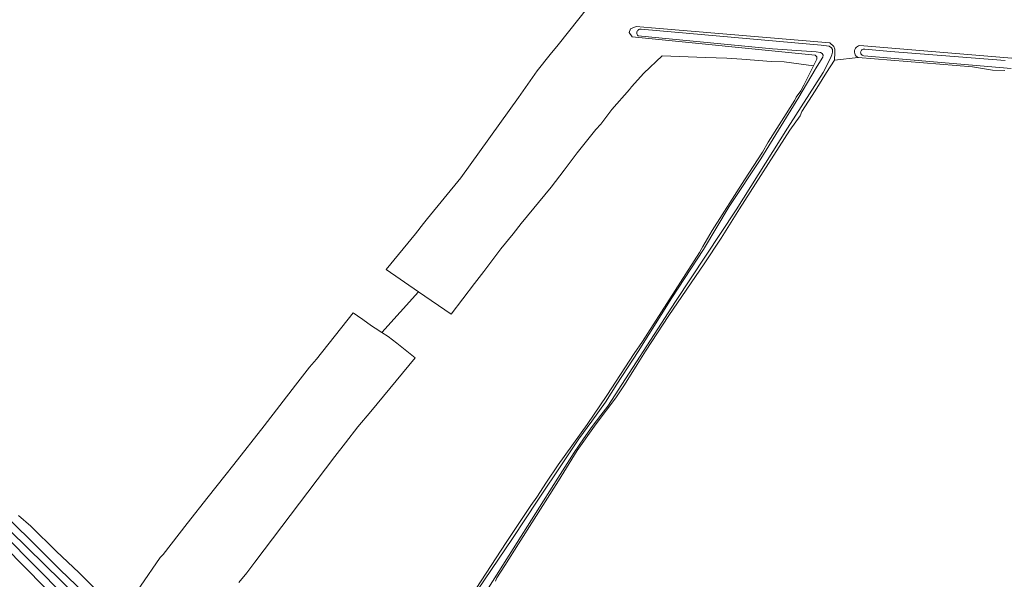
# Model space of a CAD drawing. Header units: metres. Extents: x 153919 to 160124, y 449312 to 452850.
# Tile 25 of 81: x 156414 to 156623, y 450842 to 450960. Entities that reach past the tile are written whole.
import ezdxf

# ---------------------------------------------------------------- set-up
doc = ezdxf.new("R2010")
doc.units = ezdxf.units.M
for name, color, linetype, lineweight in [('B-WE-GR-BOS_GEMENGD-GV', 40, 'Continuous', 13), ('B-WE-GR-GRAS-GV', 60, 'Continuous', 13), ('B-WE-OG-TOPOGRAFIE_WATER-GV', 130, 'Continuous', 18), ('B-WE-OG-TOPOGRAFIE_WATER_SLOOT-GV', 120, 'Continuous', 18)]:
    doc.layers.add(name, color=color, linetype=linetype, lineweight=lineweight)

msp = doc.modelspace()

# ---------------------------------------------------------------- linework, layer by layer
at = {"layer": 'B-WE-GR-BOS_GEMENGD-GV', "flags": 128}
for points in [[(156536.646, 450965.846), (156528.185, 450955.07), (156526.473, 450953.021), (156523.721, 450949.579), (156519.731, 450943.9), (156507.574, 450926.877), (156500.468, 450918.293), (156499.65, 450917.221), (156497.927, 450915.026), (156491.731, 450907.451), (156498.61, 450902.727), (156505.49, 450898.004), (156510.448, 450904.507), (156512.441, 450907.056), (156516.051, 450911.813), (156518.631, 450914.998), (156520.329, 450917.194), (156526.668, 450924.92), (156529.416, 450928.517), (156532.17, 450932.196), (156536.151, 450937.145), (156537.231, 450938.282), (156539.559, 450941.39), (156543.248, 450945.615), (156543.729, 450946.202), (156546.291, 450949.117), (156550.181, 450952.789), (156559.396, 450952.405), (156563.907, 450952.286), (156567.058, 450952.044), (156573.307, 450951.54), (156576.032, 450951.481), (156582.229, 450950.619), (156582.958, 450952.039), (156582.986, 450952.412), (156582.957, 450952.541), (156582.603, 450952.872), (156543.854, 450956.775), (156543.23, 450957.711), (156543.483, 450958.5), (156544.701, 450958.988), (156547.918, 450958.695), (156585.724, 450955.51), (156586.571, 450954.765), (156586.758, 450954.149), (156586.788, 450953.476), (156586.717, 450951.869), (156591.754, 450952.376), (156591.503, 450952.524), (156591.289, 450952.722), (156591.122, 450952.96), (156591.009, 450953.229), (156590.956, 450953.515), (156590.965, 450953.806), (156591.035, 450954.089), (156591.163, 450954.351), (156591.344, 450954.579), (156591.569, 450954.764), (156591.828, 450954.897), (156592.11, 450954.972), (156642.096, 450950.759)], [(156460.536, 450841.13), (156462.179, 450843.186), (156463.915, 450845.409), (156480.856, 450867.836), (156483.122, 450870.724), (156485.753, 450874.123), (156488.495, 450877.379), (156497.878, 450888.754), (156493.97, 450891.88), (156492.128, 450893.245), (156490.775, 450894.123), (156489.421, 450895), (156488.612, 450895.554), (156486.758, 450896.865), (156485.683, 450897.663), (156484.762, 450898.255), (156476.957, 450888.482), (156475.447, 450886.752), (156472.521, 450882.921), (156465.911, 450874.323), (156459.478, 450866.143), (156457.549, 450863.709), (156453.978, 450859.287), (156449.541, 450853.638), (156444.457, 450847.068), (156443.846, 450846.386), (156435.536, 450834.282), (156426.628, 450843.251), (156421.861, 450847.671), (156416.449, 450853.039), (156413.805, 450855.297)], [(156390.901, 450875.376), (156422.688, 450843.781), (156437.992, 450829.108), (156438.333, 450828.642), (156438.563, 450828.113), (156438.671, 450827.546), (156438.652, 450826.969), (156438.506, 450826.41), (156438.242, 450825.897), (156437.872, 450825.454), (156437.413, 450825.103), (156436.889, 450824.862), (156436.324, 450824.742), (156435.747, 450824.748), (156435.185, 450824.881), (156434.666, 450825.135), (156433.902, 450825.828), (156419.296, 450840.205), (156402.666, 450856.982)]]:
    msp.add_lwpolyline(points, dxfattribs=at)
at = {"layer": 'B-WE-GR-GRAS-GV', "flags": 128}
for points in [[(156413.805, 450855.297), (156416.449, 450853.039), (156421.861, 450847.671), (156426.628, 450843.251), (156435.536, 450834.282), (156443.846, 450846.386), (156444.457, 450847.068), (156449.541, 450853.638), (156453.978, 450859.287), (156457.549, 450863.709), (156459.478, 450866.143), (156465.911, 450874.323), (156472.521, 450882.921), (156475.447, 450886.752), (156476.957, 450888.482), (156484.762, 450898.255), (156485.683, 450897.663), (156486.758, 450896.865), (156488.612, 450895.554), (156489.421, 450895), (156490.775, 450894.123), (156498.61, 450902.727), (156491.731, 450907.451), (156497.927, 450915.026), (156499.65, 450917.221), (156500.468, 450918.293), (156507.574, 450926.877), (156519.731, 450943.9), (156523.721, 450949.579), (156526.473, 450953.021), (156528.185, 450955.07), (156536.646, 450965.846)], [(156507.615, 450834.958), (156517.145, 450849.56), (156522.392, 450857.41), (156523.658, 450859.183), (156525.687, 450862.375), (156528.14, 450866.088), (156534.318, 450874.593), (156538.447, 450880.779), (156544.283, 450889.673), (156546.036, 450892.236), (156558.135, 450911.094), (156558.801, 450912.349), (156560.808, 450915.744), (156567.649, 450926.466), (156571.431, 450932.316), (156572.647, 450934.461), (156578.29, 450943.336), (156578.589, 450943.971), (156579.585, 450945.375), (156580.218, 450946.552), (156582.229, 450950.619), (156576.032, 450951.481), (156573.307, 450951.54), (156567.058, 450952.044), (156563.907, 450952.286), (156559.396, 450952.405), (156550.181, 450952.789), (156546.291, 450949.117), (156543.729, 450946.202), (156543.248, 450945.615), (156539.559, 450941.39), (156537.231, 450938.282), (156536.151, 450937.145), (156532.17, 450932.196), (156529.416, 450928.517), (156526.668, 450924.92), (156520.329, 450917.194), (156518.631, 450914.998), (156516.051, 450911.813), (156512.441, 450907.056), (156510.448, 450904.507), (156505.49, 450898.004), (156498.61, 450902.727), (156490.775, 450894.123), (156492.128, 450893.245), (156493.97, 450891.88), (156497.878, 450888.754), (156488.495, 450877.379), (156485.753, 450874.123), (156483.122, 450870.724), (156480.856, 450867.836), (156463.915, 450845.409), (156462.179, 450843.186), (156460.536, 450841.13)], [(156622.767, 450949.628), (156620.201, 450949.755), (156615.946, 450950.438), (156591.754, 450952.376), (156586.717, 450951.869), (156585.052, 450949.246), (156582.633, 450945.316), (156579.799, 450940.991), (156579.42, 450940.076), (156577.243, 450937.019), (156566.568, 450920.341), (156562.684, 450914.104), (156559.132, 450908.689), (156551.611, 450897.745), (156546.698, 450890.157), (156544.938, 450887.309), (156542.203, 450883.022), (156540.381, 450880.258), (156536.214, 450874.746), (156532.193, 450869.117), (156528.228, 450862.687), (156519.733, 450849.347), (156516.865, 450844.704), (156515.204, 450842.128), (156514.87, 450841.425)]]:
    msp.add_lwpolyline(points, dxfattribs=at)
at = {"layer": 'B-WE-OG-TOPOGRAFIE_WATER-GV', "flags": 128}
msp.add_lwpolyline([(156249.28, 451016.388), (156248.604, 451015.708), (156272.339, 450991.487), (156292.487, 450971.885), (156309.487, 450953.401), (156321.928, 450941.923), (156346.524, 450916.644), (156359.853, 450902.944), (156379.473, 450882.778), (156436.043, 450825.656), (156437.402, 450827.441), (156426.486, 450837.964), (156404.835, 450859.08), (156382.634, 450881.882), (156360.831, 450904.085), (156347.523, 450917.636), (156322.515, 450943.102), (156310.56, 450954.624), (156293.104, 450972.887), (156273.485, 450992.96)], close=True, dxfattribs=at)
for points in [[(156509.882, 450834.372), (156518.626, 450848.234), (156528.071, 450863.234), (156531.542, 450868.692), (156533.544, 450871.571), (156535.347, 450874.183), (156537.217, 450876.561), (156538.718, 450878.501), (156553.002, 450900.667), (156565.886, 450920.088), (156576.766, 450937.398), (156584.284, 450949.257), (156585.855, 450952.297), (156586.169, 450953), (156586.283, 450953.517), (156586.283, 450954.079), (156586.11, 450954.48), (156585.593, 450954.78), (156583.901, 450955.007), (156575.105, 450955.822), (156545.742, 450958.412), (156545.57, 450958.423), (156545.4, 450958.396), (156545.24, 450958.333), (156545.097, 450958.236), (156544.979, 450958.111), (156544.891, 450957.962), (156544.838, 450957.799), (156544.822, 450957.627), (156544.843, 450957.456), (156544.902, 450957.294), (156544.994, 450957.149), (156545.115, 450957.027), (156573.596, 450954.279), (156582.816, 450953.577), (156583.732, 450953.442), (156584.076, 450953.271), (156584.306, 450952.927), (156584.249, 450952.482), (156582.704, 450950.014), (156582.59, 450949.843), (156579.154, 450943.984), (156571.111, 450930.926), (156564.402, 450920.813), (156558.963, 450911.706), (156552.254, 450901.494), (156545.113, 450890.11), (156540.607, 450883.145), (156538.204, 450879.361), (156535.333, 450875.31), (156532.541, 450871.603), (156529.136, 450866.514), (156523.829, 450858.578), (156518.522, 450850.475), (156511.079, 450839.525)], [(156622.881, 450951.748), (156598.543, 450953.65), (156593.125, 450954.152), (156592.973, 450954.176), (156592.819, 450954.166), (156592.671, 450954.122), (156592.536, 450954.046), (156592.422, 450953.942), (156592.334, 450953.816), (156592.275, 450953.673), (156592.25, 450953.521), (156592.259, 450953.367), (156592.302, 450953.218), (156592.376, 450953.083), (156592.479, 450952.968), (156592.604, 450952.878), (156592.747, 450952.819), (156592.899, 450952.792), (156624.127, 450950.071)]]:
    msp.add_lwpolyline(points, dxfattribs=at)
at = {"layer": 'B-WE-OG-TOPOGRAFIE_WATER_SLOOT-GV', "flags": 128}
msp.add_lwpolyline([(156310.56, 450954.624), (156322.515, 450943.102), (156347.523, 450917.636), (156360.831, 450904.085), (156382.634, 450881.882), (156404.835, 450859.08), (156426.486, 450837.964), (156437.402, 450827.441), (156436.043, 450825.656), (156379.473, 450882.778), (156359.853, 450902.944), (156346.524, 450916.644), (156321.928, 450941.923), (156309.487, 450953.401), (156292.487, 450971.885), (156272.339, 450991.487), (156248.604, 451015.708), (156249.28, 451016.388), (156273.485, 450992.96), (156293.104, 450972.887)], close=True, dxfattribs=at)
for points in [[(156514.87, 450841.425), (156515.204, 450842.128), (156516.865, 450844.704), (156519.733, 450849.347), (156528.228, 450862.687), (156532.193, 450869.117), (156536.214, 450874.746), (156540.381, 450880.258), (156542.203, 450883.022), (156544.938, 450887.309), (156546.698, 450890.157), (156551.611, 450897.745), (156559.132, 450908.689), (156562.684, 450914.104), (156566.568, 450920.341), (156577.243, 450937.019), (156579.42, 450940.076), (156579.799, 450940.991), (156582.633, 450945.316), (156585.052, 450949.246), (156586.717, 450951.869), (156586.788, 450953.476), (156586.758, 450954.149), (156586.571, 450954.765), (156585.724, 450955.51), (156547.918, 450958.695), (156544.701, 450958.988), (156543.483, 450958.5), (156543.23, 450957.711), (156543.854, 450956.775), (156582.603, 450952.872), (156582.957, 450952.541), (156582.986, 450952.412), (156582.958, 450952.039), (156582.229, 450950.619), (156580.218, 450946.552), (156579.585, 450945.375), (156578.589, 450943.971), (156578.29, 450943.336), (156572.647, 450934.461), (156571.431, 450932.316), (156567.649, 450926.466), (156560.808, 450915.744), (156558.801, 450912.349), (156558.135, 450911.094), (156546.036, 450892.236), (156544.283, 450889.673), (156538.447, 450880.779), (156534.318, 450874.593), (156528.14, 450866.088), (156525.687, 450862.375), (156523.658, 450859.183), (156522.392, 450857.41), (156517.145, 450849.56), (156507.615, 450834.958)], [(156511.079, 450839.525), (156518.522, 450850.475), (156523.829, 450858.578), (156529.136, 450866.514), (156532.541, 450871.603), (156535.333, 450875.31), (156538.204, 450879.361), (156540.607, 450883.145), (156545.113, 450890.11), (156552.254, 450901.494), (156558.963, 450911.706), (156564.402, 450920.813), (156571.111, 450930.926), (156579.154, 450943.984), (156582.59, 450949.843), (156582.704, 450950.014), (156584.249, 450952.482), (156584.306, 450952.927), (156584.076, 450953.271), (156583.732, 450953.442), (156582.816, 450953.577), (156573.596, 450954.279), (156545.115, 450957.027), (156544.994, 450957.149), (156544.902, 450957.294), (156544.843, 450957.456), (156544.822, 450957.627), (156544.838, 450957.799), (156544.891, 450957.962), (156544.979, 450958.111), (156545.097, 450958.236), (156545.24, 450958.333), (156545.4, 450958.396), (156545.57, 450958.423), (156545.742, 450958.412), (156575.105, 450955.822), (156583.901, 450955.007), (156585.593, 450954.78), (156586.11, 450954.48), (156586.283, 450954.079), (156586.283, 450953.517), (156586.169, 450953), (156585.855, 450952.297), (156584.284, 450949.257), (156576.766, 450937.398), (156565.886, 450920.088), (156553.002, 450900.667), (156538.718, 450878.501), (156537.217, 450876.561), (156535.347, 450874.183), (156533.544, 450871.571), (156531.542, 450868.692), (156528.071, 450863.234), (156518.626, 450848.234), (156509.882, 450834.372)], [(156642.096, 450950.759), (156592.11, 450954.972), (156591.828, 450954.897), (156591.569, 450954.764), (156591.344, 450954.579), (156591.163, 450954.351), (156591.035, 450954.089), (156590.965, 450953.806), (156590.956, 450953.515), (156591.009, 450953.229), (156591.122, 450952.96), (156591.289, 450952.722), (156591.503, 450952.524), (156591.754, 450952.376), (156615.946, 450950.438), (156620.201, 450949.755), (156622.767, 450949.628)], [(156624.127, 450950.071), (156592.899, 450952.792), (156592.747, 450952.819), (156592.604, 450952.878), (156592.479, 450952.968), (156592.376, 450953.083), (156592.302, 450953.218), (156592.259, 450953.367), (156592.25, 450953.521), (156592.275, 450953.673), (156592.334, 450953.816), (156592.422, 450953.942), (156592.536, 450954.046), (156592.671, 450954.122), (156592.819, 450954.166), (156592.973, 450954.176), (156593.125, 450954.152), (156598.543, 450953.65), (156622.881, 450951.748)], [(156402.666, 450856.982), (156419.296, 450840.205), (156433.902, 450825.828), (156434.666, 450825.135), (156435.185, 450824.881), (156435.747, 450824.748), (156436.324, 450824.742), (156436.889, 450824.862), (156437.413, 450825.103), (156437.872, 450825.454), (156438.242, 450825.897), (156438.506, 450826.41), (156438.652, 450826.969), (156438.671, 450827.546), (156438.563, 450828.113), (156438.333, 450828.642), (156437.992, 450829.108), (156422.688, 450843.781), (156390.901, 450875.376)]]:
    msp.add_lwpolyline(points, dxfattribs=at)

doc.saveas('drawing.dxf')
